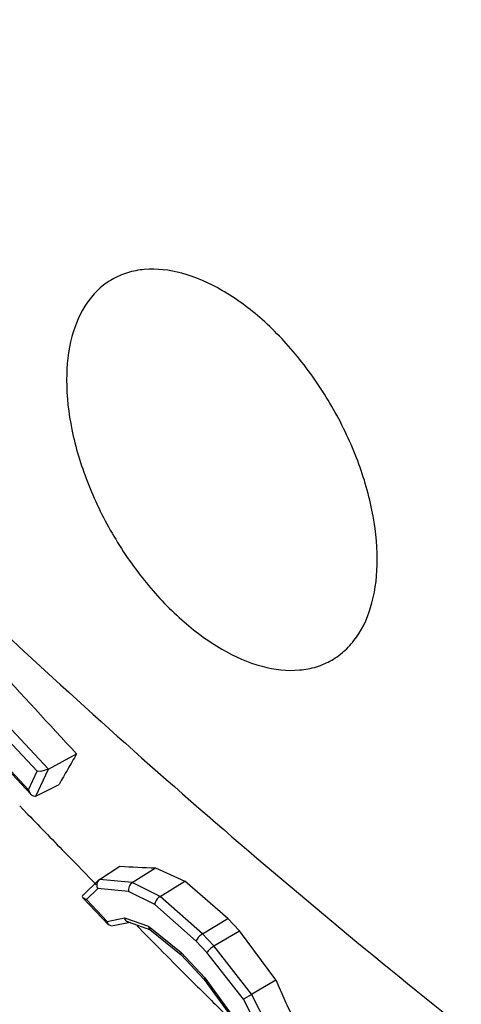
# Model space of a CAD drawing. Header units: inches. Extents: x 0 to 34, y 0 to 22.
# Tile 132 of 164: x 26.7812 to 26.8599, y 12.9658 to 13.1411. Entities that reach past the tile are written whole.
import ezdxf

# ---------------------------------------------------------------- set-up
doc = ezdxf.new("R2010")
doc.units = ezdxf.units.IN
doc.header["$LTSCALE"] = 1.87
doc.header["$MEASUREMENT"] = 0
doc.layers.get('0').update_dxf_attribs({"linetype": 'CONTINUOUS'})
doc.layers.add('3_ALL_AXES', color=7, linetype='CONTINUOUS')
doc.layers.add('7_ALL_FEATURES', color=7, linetype='CONTINUOUS')

msp = doc.modelspace()

# ---------------------------------------------------------------- linework, layer by layer
at = {"color": 7, "linetype": 'Continuous'}
for p, q in [((26.7863365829, 13.0076903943), (26.7517027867, 13.0446612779)), ((26.7843252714, 13.0073262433), (26.7513177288, 13.0425611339)), ((26.7532940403, 13.0355156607), (26.7827878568, 13.0040316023)), ((26.7537443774, 13.0346603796), (26.7832381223, 13.0031763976)), ((26.7863365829, 13.0076903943), (26.791336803, 13.0104265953)), ((26.7827878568, 13.0040316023), (26.7843252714, 13.0073262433)), ((26.7841088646, 13.0029164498), (26.7863365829, 13.0076903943)), ((26.7849734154, 13.0073257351), (26.7843252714, 13.0073262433)), ((26.7863365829, 13.0076903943), (26.7849734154, 13.0073257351)), ((26.7832491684, 13.0031624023), (26.7827878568, 13.0040316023)), ((26.7841088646, 13.0029164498), (26.7882244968, 13.0049926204)), ((26.7817512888, 13.0006150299), (26.7812050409, 13.0011815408)), ((26.7826763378, 12.9996565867), (26.7817512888, 13.0006150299)), ((26.7953966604, 12.9880922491), (26.7990519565, 12.9904219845)), ((26.801240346, 12.9875277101), (26.8053894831, 12.9901289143)), ((26.7954711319, 12.9880850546), (26.7953057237, 12.9879806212)), ((26.801240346, 12.9875277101), (26.7953966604, 12.9880922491)), ((26.795225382, 12.9879500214), (26.7924923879, 12.985302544)), ((26.7951065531, 12.9864404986), (26.7931167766, 12.9845129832)), ((26.8005936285, 12.9859104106), (26.7951065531, 12.9864404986)), ((26.8061999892, 12.9850698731), (26.801240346, 12.9875277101)), ((26.8061999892, 12.9850698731), (26.810628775, 12.9877897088)), ((26.8182907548, 12.9811335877), (26.810628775, 12.9877897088)), ((26.792459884, 12.984834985), (26.7931167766, 12.9845129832)), ((26.7924789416, 12.9848193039), (26.7970068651, 12.9799858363)), ((26.7931167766, 12.9845129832), (26.79677528, 12.9806076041)), ((26.8052638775, 12.9835959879), (26.8005936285, 12.9859104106)), ((26.813766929, 12.9784090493), (26.8061999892, 12.9850698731)), ((26.8126277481, 12.9771139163), (26.8052638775, 12.9835959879)), ((26.79677528, 12.9806076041), (26.7998899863, 12.9812229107)), ((26.7998899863, 12.9812229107), (26.804158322, 12.9797389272)), ((26.813766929, 12.9784090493), (26.8182907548, 12.9811335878)), ((26.8203238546, 12.9789204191), (26.8182907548, 12.9811335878)), ((26.7970172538, 12.9799747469), (26.79677528, 12.9806076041)), ((26.7975164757, 12.9798182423), (26.797013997, 12.9799765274)), ((26.7975409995, 12.9798204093), (26.8009063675, 12.9804852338)), ((26.800496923, 12.9805061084), (26.8044976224, 12.9791151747)), ((26.8035675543, 12.9783166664), (26.8020989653, 12.9797978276)), ((26.804158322, 12.9797389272), (26.8099368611, 12.975050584)), ((26.8043634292, 12.9791884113), (26.804158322, 12.9797389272)), ((26.8043635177, 12.9791902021), (26.8099783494, 12.9746346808)), ((26.8158049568, 12.9762334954), (26.813766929, 12.9784090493)), ((26.8158049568, 12.9762334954), (26.8203238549, 12.9789204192)), ((26.8268082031, 12.9701932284), (26.8203238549, 12.9789204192)), ((26.8145477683, 12.9750643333), (26.8126277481, 12.9771139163)), ((26.8224893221, 12.9676813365), (26.8158049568, 12.9762334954)), ((26.8099368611, 12.975050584), (26.814163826, 12.9705383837)), ((26.8099571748, 12.9746538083), (26.8099368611, 12.975050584)), ((26.8099569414, 12.9746545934), (26.8140870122, 12.9702458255)), ((26.8210527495, 12.9667416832), (26.8145477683, 12.9750643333)), ((26.8140795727, 12.9702542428), (26.814163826, 12.9705383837)), ((26.814163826, 12.9705383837), (26.8190202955, 12.9638740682)), ((26.8140793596, 12.970255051), (26.8188108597, 12.9637622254)), ((26.8224893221, 12.9676813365), (26.8268082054, 12.9701932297)), ((26.8225205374, 12.9676202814), (26.8210527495, 12.9667416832)), ((26.8256819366, 12.9614368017), (26.8224893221, 12.9676813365)), ((26.8240590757, 12.9608615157), (26.8210527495, 12.9667416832))]:
    msp.add_line(p, q, dxfattribs=at)
for centre, radius, start, end in [((14.1695990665, 1.3766338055), 17.1654711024, 42.6675915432, 42.81220320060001), ((27.1074726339, 12.8257275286), 0.3661360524, 149.7048365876, 150.1955347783), ((27.0992036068, 12.8304643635), 0.3566063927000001, 150.1955713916, 150.6979095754), ((28.3664619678, 14.5291755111), 2.2017731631, 224.0014024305, 224.2617322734), ((28.3582699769, 14.5211949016), 2.1903364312, 224.2617874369, 224.4567736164), ((26.8355043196, 13.7100273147), 0.720528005, 267.1001008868, 267.6045961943), ((27.6495054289, 14.8737217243), 2.0640866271, 245.8608726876, 246.0201443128), ((28.3393434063, 14.5025176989), 2.163745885, 224.7832711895, 224.9729884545), ((28.3328927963, 14.4960742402), 2.1546284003, 224.9730086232, 225.1331272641), ((28.3260056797, 14.4891529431), 2.1448643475, 225.1330876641, 225.3444832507), ((27.9704006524, 13.4805343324), 1.252298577, 204.0493597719, 204.2120314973), ((27.9656696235, 13.4784075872), 1.2471115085, 204.2120590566, 204.3751317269)]:
    msp.add_arc(centre, radius, start, end, dxfattribs=at)
for points, knots in [([(26.7841088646, 13.0029164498), (26.7839715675, 13.002847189), (26.7836176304, 13.0028397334), (26.783358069, 13.0030438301), (26.7832491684, 13.0031624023)], [0, 0, 0, 0, 0.4885388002, 1, 1, 1, 1]), ([(26.7953057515, 12.9879799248), (26.7952002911, 12.9878970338), (26.7950168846, 12.9876834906), (26.7948921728, 12.9871316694), (26.794979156, 12.9866948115), (26.7951065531, 12.9864404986)], [0, 0, 0, 0, 0.242176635, 0.4864647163, 1, 1, 1, 1]), ([(26.8012883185, 12.9875039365), (26.8010188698, 12.987374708), (26.8006017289, 12.9868517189), (26.8005350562, 12.9862141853), (26.8005936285, 12.9859104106)], [0, 0, 0, 0, 0.4913396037, 1, 1, 1, 1]), ([(26.7924654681, 12.9852741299), (26.792405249, 12.9852116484), (26.7923155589, 12.98504584), (26.7924076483, 12.9848880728), (26.792459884, 12.984834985)], [0, 0, 0, 0, 0.538137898, 1, 1, 1, 1]), ([(26.8062470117, 12.9850284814), (26.8058293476, 12.9848516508), (26.8054273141, 12.9843041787), (26.8052737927, 12.983733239), (26.8052638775, 12.9835959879)], [0, 0, 0, 0, 0.7672240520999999, 1, 1, 1, 1]), ([(26.8004961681, 12.9805044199), (26.8004260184, 12.9805281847), (26.8001398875, 12.9806824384), (26.7999579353, 12.9809860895), (26.7998899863, 12.9812229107)], [0, 0, 0, 0, 0.2311362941, 1, 1, 1, 1]), ([(26.8137865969, 12.9783880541), (26.8133973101, 12.9781536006), (26.8129423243, 12.9777492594), (26.8126699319, 12.9772322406), (26.8126277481, 12.9771139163)], [0, 0, 0, 0, 0.783436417, 1, 1, 1, 1]), ([(26.8158232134, 12.9762101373), (26.8154323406, 12.9759777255), (26.8149581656, 12.9756277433), (26.8146092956, 12.9751673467), (26.8145477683, 12.9750643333)], [0, 0, 0, 0, 0.791228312, 1, 1, 1, 1])]:
    msp.add_open_spline(points, degree=3, knots=knots, dxfattribs=at)
at = {"layer": '3_ALL_AXES', "color": 7, "linetype": 'Continuous'}
for points, knots in [([(26.4879778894, 14.1982813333), (26.4796570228, 14.1672272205), (26.4718294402, 14.1180705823), (26.4692453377, 14.0506288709), (26.4719412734, 13.9771233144), (26.4856340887, 13.8810384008), (26.5168589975, 13.7639192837), (26.562271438, 13.6462227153), (26.6205384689, 13.5314046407), (26.689950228, 13.4228279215), (26.7684744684, 13.3236742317), (26.8538044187, 13.2368596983), (26.9299233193, 13.175774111), (26.992148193, 13.1356403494), (27.0380357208, 13.1106316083), (27.0836604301, 13.090348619), (27.1286919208, 13.0749470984), (27.1728021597, 13.0645488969), (27.215670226, 13.05924621), (27.2569791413, 13.0591000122), (27.2964143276, 13.0641345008), (27.3336613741, 13.0743356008), (27.3684105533, 13.0896441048), (27.4003580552, 13.1099316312), (27.4194297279, 13.126503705), (27.4283662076, 13.1354598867)], [0, 0, 0, 0, 0.0563032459, 0.0865534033, 0.1181457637, 0.1849998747, 0.2560157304, 0.3299912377, 0.4055284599, 0.4811323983, 0.5553040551, 0.6266328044, 0.6938953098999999, 0.7257174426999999, 0.7562094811, 0.7853252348, 0.8130560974, 0.8394371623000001, 0.8645523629, 0.8885396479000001, 0.9115936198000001, 0.9339624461, 0.9559386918, 0.9778426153, 1, 1, 1, 1]), ([(26.8243864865, 13.0877417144), (26.8221775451, 13.0897004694), (26.8176975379, 13.093040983), (26.8105340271, 13.0962615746), (26.8045925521, 13.0969949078), (26.8003919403, 13.0962062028), (26.7985280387, 13.0953997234), (26.7976715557, 13.0949056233)], [0, 0, 0, 0, 0.3015440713, 0.5664971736, 0.7946617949, 0.8990070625, 1, 1, 1, 1]), ([(26.7976715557, 13.0949056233), (26.7968146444, 13.094411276), (26.7951823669, 13.0932021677), (26.792391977, 13.0899620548), (26.7900546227, 13.0844489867), (26.7892567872, 13.076630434), (26.7902896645, 13.0678510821), (26.7930816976, 13.0586487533), (26.7974436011, 13.0495999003), (26.8030952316, 13.0413006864), (26.8076460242, 13.036440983), (26.8100656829, 13.0342953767)], [0, 0, 0, 0, 0.0429466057, 0.08730179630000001, 0.1843294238, 0.2969354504, 0.4251948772, 0.5656181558, 0.7125707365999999, 0.8596083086, 1, 1, 1, 1]), ([(26.8367806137, 13.0271314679), (26.8376375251, 13.0276258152), (26.8392698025, 13.0288349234), (26.8420601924, 13.0320750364), (26.8443975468, 13.0375881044), (26.8451953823, 13.0454066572), (26.8441625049, 13.0541860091), (26.8413704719, 13.0633883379), (26.8370085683, 13.0724371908), (26.8313569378, 13.0807364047), (26.8268061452, 13.0855961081), (26.8243864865, 13.0877417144)], [0, 0, 0, 0, 0.0429466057, 0.08730179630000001, 0.1843294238, 0.2969354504, 0.4251948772, 0.5656181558, 0.7125707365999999, 0.8596083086, 1, 1, 1, 1]), ([(26.8100656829, 13.0342953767), (26.8122746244, 13.0323366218), (26.8167546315, 13.0289961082), (26.8239181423, 13.0257755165), (26.8298596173, 13.0250421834), (26.8340602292, 13.0258308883), (26.8359241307, 13.0266373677), (26.8367806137, 13.0271314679)], [0, 0, 0, 0, 0.3015440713, 0.5664971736, 0.7946617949, 0.8990070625, 1, 1, 1, 1])]:
    msp.add_open_spline(points, degree=3, knots=knots, dxfattribs=at)
at = {"layer": '7_ALL_FEATURES', "color": 7, "linetype": 'Continuous'}
for points, knots in [([(26.7013905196, 14.8409383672), (26.7202293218, 14.8470280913), (26.7595823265, 14.8564661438), (26.8212073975, 14.8621020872), (26.8857109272, 14.859399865), (26.9525377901, 14.8484255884), (27.0211656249, 14.8293064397), (27.0910494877, 14.8022141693), (27.1616368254, 14.7673801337), (27.232369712, 14.7250957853), (27.3026830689, 14.6757037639), (27.3720113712, 14.6196041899), (27.4398015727, 14.5572530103), (27.5282637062, 14.4655560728), (27.6312721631, 14.3386164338), (27.7393303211, 14.172232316), (27.8296419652, 13.9955549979), (27.8883031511, 13.8429063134), (27.9236861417, 13.7204320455), (27.9439457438, 13.6305117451), (27.9580258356, 13.5423666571), (27.9658067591, 13.4567041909), (27.9672236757, 13.3742148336), (27.9622610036, 13.2955600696), (27.9509440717, 13.2213697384), (27.9333479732, 13.1522389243), (27.9095950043, 13.0887265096), (27.8798354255, 13.0313492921), (27.8442882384, 12.9806216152), (27.8165270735, 12.951128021), (27.8018751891, 12.9377909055)], [0, 0, 0, 0, 0.0225546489, 0.0459014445, 0.0702836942, 0.0959011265, 0.1228827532, 0.1512977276, 0.1811631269, 0.212448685, 0.2450853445, 0.278970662, 0.3139740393, 0.3499427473, 0.4240482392, 0.4997971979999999, 0.5755567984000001, 0.6496934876, 0.6856848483, 0.7207150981, 0.7546309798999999, 0.7873012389, 0.8186226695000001, 0.8485252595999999, 0.8769776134, 0.903995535, 0.9296467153, 0.9540584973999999, 0.977428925, 1, 1, 1, 1]), ([(26.6980117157, 14.821844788), (26.7165957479, 14.8278532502), (26.7554166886, 14.8371658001), (26.81620897, 14.8427284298), (26.8798410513, 14.8400653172), (26.9457652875, 14.8292416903), (27.0134663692, 14.8103829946), (27.082406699, 14.7836586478), (27.1520411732, 14.7492968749), (27.2218193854, 14.7075851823), (27.2911838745, 14.6588615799), (27.3595767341, 14.6035207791), (27.4264523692, 14.5420125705), (27.5137212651, 14.4515548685), (27.6153405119, 14.326330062), (27.721941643, 14.162192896), (27.8110358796, 13.9879008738), (27.8689065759, 13.8373126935), (27.9038129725, 13.7164914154), (27.9237998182, 13.6277846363), (27.937690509, 13.5408290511), (27.9453669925, 13.4563225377), (27.9467653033, 13.3749462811), (27.9418700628, 13.2973528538), (27.9307062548, 13.2241636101), (27.9133479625, 13.1559656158), (27.8899158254, 13.093310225), (27.8605580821, 13.0367072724), (27.8254907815, 12.9866641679), (27.7981043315, 12.9575686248), (27.7836502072, 12.9444115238)], [0, 0, 0, 0, 0.022554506, 0.0459010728, 0.0702830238, 0.0959001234, 0.1228814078, 0.1512960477, 0.1811611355, 0.2124464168, 0.2450828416, 0.2789679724, 0.3139712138, 0.3499398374, 0.4240453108, 0.4997944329, 0.5755543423, 0.6496914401, 0.6856830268, 0.7207135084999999, 0.7546296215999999, 0.7873001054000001, 0.8186217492, 0.8485245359, 0.8769770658, 0.9039951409, 0.9296464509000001, 0.9540583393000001, 0.9774288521, 1, 1, 1, 1]), ([(27.6010853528, 12.8586091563), (27.6153128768, 12.8715599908), (27.6422702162, 12.900201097), (27.6767902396, 12.9494607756), (27.7056886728, 13.0051792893), (27.7287527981, 13.0668550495), (27.7458409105, 13.1339859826), (27.7568279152, 13.2060310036), (27.7616466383, 13.2824108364), (27.7602706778, 13.3625145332), (27.7527113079, 13.4456991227), (27.7390389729, 13.5312950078), (27.7193636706, 13.6186142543), (27.6850006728, 13.7375452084), (27.6280347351, 13.8857777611), (27.5403333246, 14.0573429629), (27.4353970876, 14.2189103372), (27.3353654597, 14.3421736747), (27.2494618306, 14.4312154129), (27.1836320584, 14.4917599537), (27.1163075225, 14.5462317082), (27.0480291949, 14.5941927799), (26.9793418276, 14.635248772), (26.9107965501, 14.6690699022), (26.8429354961, 14.6953750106), (26.7762937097, 14.7139340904), (26.711402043, 14.7245863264), (26.6487660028, 14.727204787), (26.5889263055, 14.7217245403), (26.5507138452, 14.7125563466), (26.5324218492, 14.7066410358)], [0, 0, 0, 0, 0.0225704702, 0.0459419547, 0.0703542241, 0.0960053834, 0.1230236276, 0.1514766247, 0.1813795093, 0.2127013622, 0.2453723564, 0.2792885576, 0.3143194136, 0.3503113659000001, 0.4244489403, 0.5002092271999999, 0.5759585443, 0.6500639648, 0.6860325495, 0.7210357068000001, 0.754920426, 0.787556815, 0.8188417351, 0.8487063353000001, 0.8771208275, 0.90410165, 0.9297179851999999, 0.9540996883, 0.9774465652, 1, 1, 1, 1]), ([(26.2644565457, 14.3914105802), (26.2559000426, 14.3586411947), (26.2433231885, 14.2892828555), (26.2375558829, 14.1802135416), (26.2442376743, 14.0641139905), (26.2632433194, 13.9428660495), (26.2942519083, 13.8184061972), (26.3367580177, 13.692747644), (26.390069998, 13.5679280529), (26.4533205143, 13.4459777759), (26.5254793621, 13.3288824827), (26.6053713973, 13.2185490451), (26.6916967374, 13.1167727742), (26.7830555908, 13.0252068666), (26.8779701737, 12.9453365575), (26.9749292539, 12.8784528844), (27.0723664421, 12.8256524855), (27.1389976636, 12.7995047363), (27.17187702, 12.7893165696)], [0, 0, 0, 0, 0.05134043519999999, 0.1064553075, 0.1652174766, 0.22730265, 0.2922338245, 0.3594181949, 0.4281792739, 0.4977855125, 0.5674769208, 0.6364907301, 0.7040868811, 0.7695742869, 0.8323388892, 0.8918748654, 0.9478203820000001, 1, 1, 1, 1])]:
    msp.add_open_spline(points, degree=3, knots=knots, dxfattribs=at)

doc.saveas('drawing.dxf')
